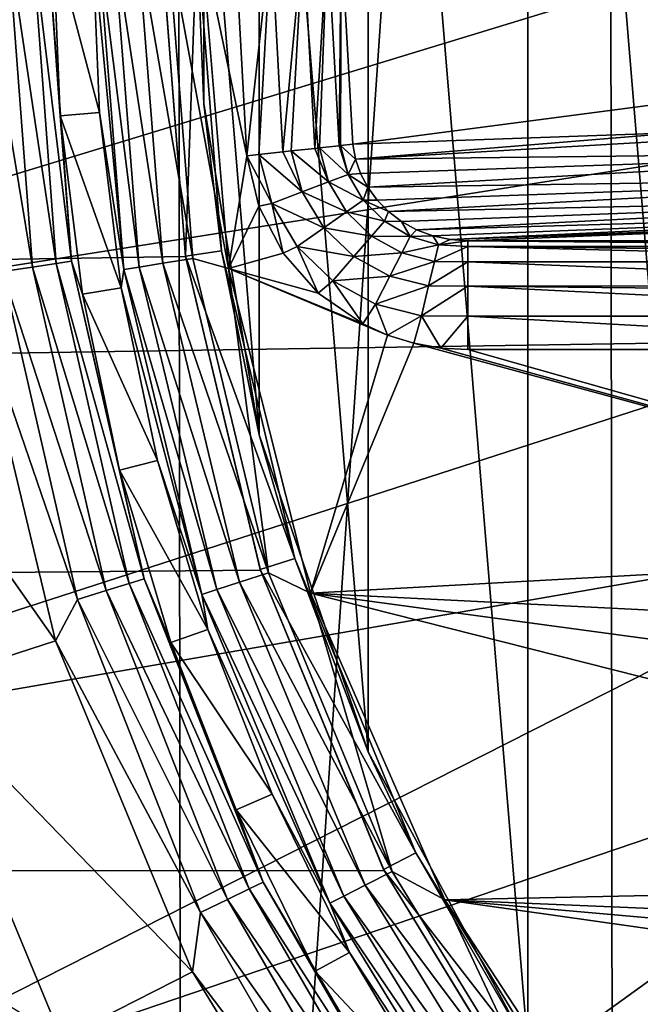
# Model space of a CAD drawing. Header units: metres. Extents: x -147 to 182, y -23 to 81.
# Tile 70 of 212: x -6.09 to -4.38, y -2.95 to -0.23. Entities that reach past the tile are written whole.
import ezdxf

# ---------------------------------------------------------------- set-up
doc = ezdxf.new("R2010")
doc.units = ezdxf.units.M
doc.layers.add('solid_ORA153_SW0001', color=7, linetype='CONTINUOUS')

msp = doc.modelspace()

# ---------------------------------------------------------------- linework, layer by layer
at = {"layer": 'solid_ORA153_SW0001'}
for points in [[(-3.184753, 9.455426, -40.900002), (-4.448891, -8.930674, -40.900002), (-4.46988, 8.920187, -40.900002)], [(-3.184753, 9.455426, -40.900002), (-3.161774, -9.463129, -40.900002), (-4.448891, -8.930674, -40.900002)], [(-4.46988, 8.920187, -40.900002), (-5.640007, -8.230489, -40.900002), (-5.659863, 8.216849, -40.900002)], [(-4.46988, 8.920187, -40.900002), (-4.448891, -8.930674, -40.900002), (-5.640007, -8.230489, -40.900002)], [(-5.659863, 8.216849, -40.900002), (-6.721572, -7.373658, -40.900002), (-6.739001, 7.357733, -40.900002)], [(-5.659863, 8.216849, -40.900002), (-5.640007, -8.230489, -40.900002), (-6.721572, -7.373658, -40.900002)], [(-4.12078, 3.791986, 26.700001), (-4.688452, 3.062412, 26.700001), (-4.120762, -3.792004, 26.700001)], [(-4.688452, 3.062412, 26.700001), (-5.128601, 2.248877, 26.700001), (-4.688441, -3.062429, 26.700001)], [(-4.688452, 3.062412, 26.700001), (-4.688441, -3.062429, 26.700001), (-4.120762, -3.792004, 26.700001)], [(-5.128601, 2.248877, 26.700001), (-5.428681, 1.374545, 26.700001), (-5.128592, -2.248897, 26.700001)], [(-5.128601, 2.248877, 26.700001), (-5.128592, -2.248897, 26.700001), (-4.688441, -3.062429, 26.700001)], [(-5.428681, 1.374545, 26.700001), (-5.580893, 0.462191, 26.700001), (-5.428677, -1.374564, 26.700001)], [(-5.428681, 1.374545, 26.700001), (-5.428677, -1.374564, 26.700001), (-5.128592, -2.248897, 26.700001)], [(-5.580893, 0.462191, 26.700001), (-5.600001, -0.001107, 22.699999), (-5.580891, -0.462211, 26.700001)], [(-5.580893, 0.462191, 26.700001), (-5.580891, -0.462211, 26.700001), (-5.428677, -1.374564, 26.700001)], [(-7.801287, -1.175855, 40.898582), (-3.953293, 0, 41.289154), (-7.889405, 0, 40.898582)], [(-7.801287, -1.175855, 40.898582), (-3.913054, -0.562612, 41.289154), (-3.953293, 0, 41.289154)], [(-6.053454, -0.912411, 25.856735), (-6.205186, 0, 25.814522), (-6.12183, 0, 25.856735)], [(-6.053454, -0.912411, 25.856735), (-6.13588, -0.924835, 25.814522), (-6.205186, 0, 25.814522)], [(-5.987869, -0.902526, 25.922546), (-6.12183, 0, 25.856735), (-6.055504, 0, 25.922546)], [(-5.987869, -0.902526, 25.922546), (-6.053454, -0.912411, 25.856735), (-6.12183, 0, 25.856735)], [(-5.945486, -0.896138, 26.005571), (-6.055504, 0, 25.922546), (-6.012642, 0, 26.005571)], [(-5.945486, -0.896138, 26.005571), (-5.987869, -0.902526, 25.922546), (-6.055504, 0, 25.922546)], [(-6.012642, 0, 26.005571), (-5.997405, 0, 26.097382), (-5.976921, -0.495262, 26.097382)], [(-5.945486, -0.896138, 26.005571), (-6.012642, 0, 26.005571), (-5.976921, -0.495262, 26.097382)], [(-5.869031, -0.486322, 38.502617), (-5.997405, 0, 26.097382), (-5.889146, 0, 38.502617)], [(-5.869031, -0.486322, 38.502617), (-5.976921, -0.495262, 26.097382), (-5.997405, 0, 26.097382)], [(-5.801591, -0.918882, 38.594429), (-5.869031, -0.486322, 38.502617), (-5.889146, 0, 38.502617)], [(-5.801591, -0.918882, 38.594429), (-5.889146, 0, 38.502617), (-5.873909, 0, 38.594429)], [(-5.7, 0, 22.699999), (-5.7, 0, 23), (-5.63121, -0.882833, 22.983051)], [(-5.631352, -0.881973, 22.682858), (-5.7, 0, 22.699999), (-5.63121, -0.882833, 22.983051)], [(-5.600001, -0.001107, 22.699999), (-5.7, 0, 22.699999), (-5.631352, -0.881973, 22.682858)], [(-5.681365, 0, 38.785477), (-5.589158, 0, 38.799999), (-5.513557, -0.916148, 38.799999)], [(-5.462564, -0.605636, 38.799999), (-5.513557, -0.916148, 38.799999), (-5.589158, 0, 38.799999)], [(-5.496035, 0, 38.799999), (-5.462564, -0.605636, 38.799999), (-5.589158, 0, 38.799999)], [(-3.004187, 0.000001, 28.219698), (-2.99041, -0.287379, 28.219698), (-5.20259, 0, 38.562374)], [(-5.7, 0, 23), (-112.699997, 0, 23), (-112.699997, -2.670137, 22.844482)], [(-5.63121, -0.882833, 22.983051), (-5.7, 0, 23), (-112.699997, -2.670137, 22.844482)], [(-5.759257, -0.912177, 38.677452), (-5.873909, 0, 38.594429), (-5.831047, 0, 38.677452)], [(-5.801591, -0.918882, 38.594429), (-5.873909, 0, 38.594429), (-5.759257, -0.912177, 38.677452)], [(-5.693748, -0.901801, 38.743263), (-5.831047, 0, 38.677452), (-5.76472, 0, 38.743263)], [(-5.759257, -0.912177, 38.677452), (-5.831047, 0, 38.677452), (-5.693748, -0.901801, 38.743263)], [(-5.611417, -0.888761, 38.785477), (-5.76472, 0, 38.743263), (-5.681365, 0, 38.785477)], [(-5.693748, -0.901801, 38.743263), (-5.76472, 0, 38.743263), (-5.611417, -0.888761, 38.785477)], [(-5.611417, -0.888761, 38.785477), (-5.681365, 0, 38.785477), (-5.513557, -0.916148, 38.799999)], [(-5.532469, -0.867056, 22.683434), (-5.600001, -0.001107, 22.699999), (-5.631352, -0.881973, 22.682858)], [(-5.580891, -0.462211, 26.700001), (-5.600001, -0.001107, 22.699999), (-5.532469, -0.867056, 22.683434)], [(-5.395893, 0, 38.782791), (-5.462564, -0.605636, 38.799999), (-5.496035, 0, 38.799999)], [(-5.395893, 0, 38.782791), (-5.429596, -0.601981, 38.798161), (-5.462564, -0.605636, 38.799999)], [(-5.395893, 0, 38.782791), (-5.363029, -0.594601, 38.782791), (-5.429596, -0.601981, 38.798161)], [(-5.307239, 0, 38.733143), (-5.363029, -0.594601, 38.782791), (-5.395893, 0, 38.782791)], [(-5.307239, 0, 38.733143), (-5.34002, -0.59205, 38.773495), (-5.363029, -0.594601, 38.782791)], [(-5.307239, 0, 38.733143), (-5.274913, -0.584831, 38.733139), (-5.34002, -0.59205, 38.773495)], [(-5.240242, 0, 38.65675), (-5.274913, -0.584831, 38.733139), (-5.307239, 0, 38.733143)], [(-5.240242, 0, 38.65675), (-5.262333, -0.583437, 38.722294), (-5.274913, -0.584831, 38.733139)], [(-5.240242, 0, 38.65675), (-5.208327, -0.577449, 38.656746), (-5.262333, -0.583437, 38.722294)], [(-5.240242, 0, 38.65675), (-5.20259, 0, 38.562374), (-5.208327, -0.577449, 38.656746)], [(-5.208327, -0.577449, 38.656746), (-5.20259, 0, 38.562374), (-5.204072, -0.576977, 38.649532)], [(-5.204072, -0.576977, 38.649532), (-5.20259, 0, 38.562374), (-5.170907, -0.5733, 38.562374)], [(-2.99041, -0.287379, 28.219698), (-5.170907, -0.5733, 38.562374), (-5.20259, 0, 38.562374)], [(-2.99041, -0.287379, 28.219698), (-4.264335, -0.540721, 34.308868), (-5.170907, -0.5733, 38.562374)], [(-5.869031, -0.486322, 38.502617), (-5.808825, -0.969322, 38.502617), (-5.976921, -0.495262, 26.097382)], [(-5.801591, -0.918882, 38.594429), (-5.808825, -0.969322, 38.502617), (-5.869031, -0.486322, 38.502617)], [(-5.580891, -0.462211, 26.700001), (-5.532469, -0.867056, 22.683434), (-5.428677, -1.374564, 26.700001)], [(-5.808825, -0.969322, 38.502617), (-5.915608, -0.98714, 26.097382), (-5.976921, -0.495262, 26.097382)], [(-5.945486, -0.896138, 26.005571), (-5.976921, -0.495262, 26.097382), (-5.915608, -0.98714, 26.097382)], [(-4.264335, -0.540721, 34.308868), (-3.432962, -0.513266, 30.416443), (-5.163167, -0.614158, 38.561192)], [(-5.163167, -0.614158, 38.561192), (-3.432962, -0.513266, 30.416443), (-3.409309, -0.594676, 30.420786)], [(-5.163167, -0.614158, 38.561192), (-5.170907, -0.5733, 38.562374), (-4.264335, -0.540721, 34.308868)], [(-7.801287, -1.175855, 40.898582), (-3.793157, -1.113771, 41.289154), (-3.913054, -0.562612, 41.289154)], [(-5.429596, -0.601981, 38.798161), (-5.363029, -0.594601, 38.782791), (-5.310077, -0.704763, 38.772251)], [(-5.363029, -0.594601, 38.782791), (-5.34002, -0.59205, 38.773495), (-5.310077, -0.704763, 38.772251)], [(-5.34002, -0.59205, 38.773495), (-5.274913, -0.584831, 38.733139), (-5.23747, -0.677229, 38.72028)], [(-5.310077, -0.704763, 38.772251), (-5.34002, -0.59205, 38.773495), (-5.23747, -0.677229, 38.72028)], [(-5.274913, -0.584831, 38.733139), (-5.262333, -0.583437, 38.722294), (-5.23747, -0.677229, 38.72028)], [(-5.262333, -0.583437, 38.722294), (-5.208327, -0.577449, 38.656746), (-5.183336, -0.656701, 38.646938)], [(-5.23747, -0.677229, 38.72028), (-5.262333, -0.583437, 38.722294), (-5.183336, -0.656701, 38.646938)], [(-5.208327, -0.577449, 38.656746), (-5.204072, -0.576977, 38.649532), (-5.183336, -0.656701, 38.646938)], [(-5.204072, -0.576977, 38.649532), (-5.170907, -0.5733, 38.562374), (-5.163167, -0.614158, 38.561192)], [(-5.183336, -0.656701, 38.646938), (-5.204072, -0.576977, 38.649532), (-5.163167, -0.614158, 38.561192)], [(-5.149323, -0.653947, 38.558807), (-5.163167, -0.614158, 38.561192), (-3.409309, -0.594676, 30.420786)], [(-5.129448, -0.691899, 38.555233), (-5.149323, -0.653947, 38.558807), (-3.409309, -0.594676, 30.420786)], [(-5.129448, -0.691899, 38.555233), (-3.409309, -0.594676, 30.420786), (-3.364094, -0.666352, 30.429819)], [(-5.462564, -0.605636, 38.799999), (-5.4297, -0.744593, 38.799999), (-5.513557, -0.916148, 38.799999)], [(-5.394113, -0.736631, 38.797813), (-5.462564, -0.605636, 38.799999), (-5.429596, -0.601981, 38.798161)], [(-5.394113, -0.736631, 38.797813), (-5.4297, -0.744593, 38.799999), (-5.462564, -0.605636, 38.799999)], [(-5.394113, -0.736631, 38.797813), (-5.429596, -0.601981, 38.798161), (-5.310077, -0.704763, 38.772251)], [(-5.183336, -0.656701, 38.646938), (-5.163167, -0.614158, 38.561192), (-5.149323, -0.653947, 38.558807)], [(-5.310077, -0.704763, 38.772251), (-5.23747, -0.677229, 38.72028), (-5.188054, -0.760242, 38.715733)], [(-5.23747, -0.677229, 38.72028), (-5.183336, -0.656701, 38.646938), (-5.141994, -0.727931, 38.641132)], [(-5.188054, -0.760242, 38.715733), (-5.23747, -0.677229, 38.72028), (-5.141994, -0.727931, 38.641132)], [(-5.183336, -0.656701, 38.646938), (-5.149323, -0.653947, 38.558807), (-5.129448, -0.691899, 38.555233)], [(-5.141994, -0.727931, 38.641132), (-5.183336, -0.656701, 38.646938), (-5.129448, -0.691899, 38.555233)], [(-5.103716, -0.727219, 38.550491), (-5.129448, -0.691899, 38.555233), (-3.364094, -0.666352, 30.429819)], [(-5.072406, -0.759112, 38.544636), (-5.103716, -0.727219, 38.550491), (-3.364094, -0.666352, 30.429819)], [(-5.072406, -0.759112, 38.544636), (-3.364094, -0.666352, 30.429819), (-3.301015, -0.722171, 30.442806)], [(-5.394113, -0.736631, 38.797813), (-5.310077, -0.704763, 38.772251), (-5.25067, -0.804167, 38.769405)], [(-5.25067, -0.804167, 38.769405), (-5.310077, -0.704763, 38.772251), (-5.188054, -0.760242, 38.715733)], [(-5.141994, -0.727931, 38.641132), (-5.129448, -0.691899, 38.555233), (-5.103716, -0.727219, 38.550491)], [(-5.188054, -0.760242, 38.715733), (-5.141994, -0.727931, 38.641132), (-5.083611, -0.78595, 38.632469)], [(-5.141994, -0.727931, 38.641132), (-5.103716, -0.727219, 38.550491), (-5.072406, -0.759112, 38.544636)], [(-5.083611, -0.78595, 38.632469), (-5.141994, -0.727931, 38.641132), (-5.072406, -0.759112, 38.544636)], [(-5.035914, -0.786776, 38.537735), (-5.072406, -0.759112, 38.544636), (-3.301015, -0.722171, 30.442806)], [(-4.994858, -0.809381, 38.529896), (-5.035914, -0.786776, 38.537735), (-3.301015, -0.722171, 30.442806)], [(-4.994858, -0.809381, 38.529896), (-3.301015, -0.722171, 30.442806), (-3.225163, -0.757629, 30.4587)], [(-5.4297, -0.744593, 38.799999), (-5.362803, -0.874045, 38.799999), (-5.513557, -0.916148, 38.799999)], [(-5.394113, -0.736631, 38.797813), (-5.362803, -0.874045, 38.799999), (-5.4297, -0.744593, 38.799999)], [(-5.323767, -0.855444, 38.79694), (-5.362803, -0.874045, 38.799999), (-5.394113, -0.736631, 38.797813)], [(-5.323767, -0.855444, 38.79694), (-5.394113, -0.736631, 38.797813), (-5.25067, -0.804167, 38.769405)], [(-5.25067, -0.804167, 38.769405), (-5.188054, -0.760242, 38.715733), (-5.118842, -0.826627, 38.708858)], [(-5.118842, -0.826627, 38.708858), (-5.188054, -0.760242, 38.715733), (-5.083611, -0.78595, 38.632469)], [(-5.083611, -0.78595, 38.632469), (-5.072406, -0.759112, 38.544636), (-5.035914, -0.786776, 38.537735)], [(-4.950089, -0.826156, 38.521294), (-4.994858, -0.809381, 38.529896), (-3.225163, -0.757629, 30.4587)], [(-4.902678, -0.836472, 38.512127), (-4.950089, -0.826156, 38.521294), (-3.225163, -0.757629, 30.4587)], [(-4.902678, -0.836472, 38.512127), (-3.225163, -0.757629, 30.4587), (-3.142744, -0.769864, 30.476198)], [(-5.118842, -0.826627, 38.708858), (-5.083611, -0.78595, 38.632469), (-5.012796, -0.827467, 38.621429)], [(-5.012796, -0.827467, 38.621429), (-5.083611, -0.78595, 38.632469), (-5.035914, -0.786776, 38.537735)], [(-5.012796, -0.827467, 38.621429), (-5.035914, -0.786776, 38.537735), (-4.994858, -0.809381, 38.529896)], [(-4.902678, -0.836472, 38.512127), (-3.142744, -0.769864, 30.476198), (-3.991049, -0.804563, 34.452267)], [(-5.323767, -0.855444, 38.79694), (-5.25067, -0.804167, 38.769405), (-5.16775, -0.883096, 38.764984)], [(-5.16775, -0.883096, 38.764984), (-5.25067, -0.804167, 38.769405), (-5.118842, -0.826627, 38.708858)], [(-5.012796, -0.827467, 38.621429), (-4.994858, -0.809381, 38.529896), (-4.950089, -0.826156, 38.521294)], [(-4.902678, -0.836472, 38.512127), (-3.991049, -0.804563, 34.452267), (-4.853806, -0.83991, 38.502617)], [(-3.991049, -0.804563, 34.452267), (-3.192498, -0.83991, 38.502617), (-4.853806, -0.83991, 38.502617)], [(-5.16775, -0.883096, 38.764984), (-5.118842, -0.826627, 38.708858), (-5.035867, -0.872576, 38.699936)], [(-5.035867, -0.872576, 38.699936), (-5.118842, -0.826627, 38.708858), (-5.012796, -0.827467, 38.621429)], [(-5.035867, -0.872576, 38.699936), (-5.012796, -0.827467, 38.621429), (-4.934566, -0.850717, 38.608612)], [(-4.934566, -0.850717, 38.608612), (-5.012796, -0.827467, 38.621429), (-4.950089, -0.826156, 38.521294)], [(-4.934566, -0.850717, 38.608612), (-4.950089, -0.826156, 38.521294), (-4.902678, -0.836472, 38.512127)], [(-4.934566, -0.850717, 38.608612), (-4.902678, -0.836472, 38.512127), (-4.853806, -0.83991, 38.502617)], [(-4.934566, -0.850717, 38.608612), (-4.853806, -0.83991, 38.502617), (-4.853806, -0.855232, 38.594685)], [(-3.192498, -0.843929, 38.549015), (-4.853806, -0.83991, 38.502617), (-3.192498, -0.83991, 38.502617)], [(-3.192498, -0.8551, 38.594288), (-4.853806, -0.83991, 38.502617), (-3.192498, -0.843929, 38.549015)], [(-4.853806, -0.855232, 38.594685), (-4.853806, -0.83991, 38.502617), (-3.192498, -0.8551, 38.594288)], [(-5.330691, -1.715721, 22.635067), (-5.532469, -0.867056, 22.683434), (-5.631352, -0.881973, 22.682858)], [(-5.428677, -1.374564, 26.700001), (-5.532469, -0.867056, 22.683434), (-5.330691, -1.715721, 22.635067)], [(-5.323767, -0.855444, 38.79694), (-5.265688, -0.984273, 38.799999), (-5.362803, -0.874045, 38.799999)], [(-5.225591, -0.94988, 38.795403), (-5.265688, -0.984273, 38.799999), (-5.323767, -0.855444, 38.79694)], [(-5.225591, -0.94988, 38.795403), (-5.323767, -0.855444, 38.79694), (-5.16775, -0.883096, 38.764984)], [(-4.945521, -0.896403, 38.689384), (-5.035867, -0.872576, 38.699936), (-4.934566, -0.850717, 38.608612)], [(-4.945521, -0.896403, 38.689384), (-4.934566, -0.850717, 38.608612), (-4.853806, -0.855232, 38.594685)], [(-4.945521, -0.896403, 38.689384), (-4.853806, -0.855232, 38.594685), (-4.853806, -0.89817, 38.677673)], [(-4.853806, -0.855232, 38.594685), (-3.192498, -0.8551, 38.594288), (-3.192498, -0.873234, 38.637444)], [(-4.853806, -0.855232, 38.594685), (-3.192498, -0.873234, 38.637444), (-3.192498, -0.89792, 38.67733)], [(-4.853806, -0.89817, 38.677673), (-4.853806, -0.855232, 38.594685), (-3.192498, -0.89792, 38.67733)], [(-5.425364, -1.747994, 22.933479), (-5.63121, -0.882833, 22.983051), (-112.699997, -2.670137, 22.844482)], [(-5.945486, -0.896138, 26.005571), (-5.745517, -1.772257, 26.005571), (-5.987869, -0.902526, 25.922546)], [(-5.945486, -0.896138, 26.005571), (-5.915608, -0.98714, 26.097382), (-5.813886, -1.472276, 26.097382)], [(-5.945486, -0.896138, 26.005571), (-5.813886, -1.472276, 26.097382), (-5.745517, -1.772257, 26.005571)], [(-5.693748, -0.901801, 38.743263), (-5.611417, -0.888761, 38.785477), (-5.403298, -1.755638, 38.785477)], [(-5.425935, -1.746205, 22.632729), (-5.631352, -0.881973, 22.682858), (-5.63121, -0.882833, 22.983051)], [(-5.330691, -1.715721, 22.635067), (-5.631352, -0.881973, 22.682858), (-5.425935, -1.746205, 22.632729)], [(-5.425935, -1.746205, 22.632729), (-5.63121, -0.882833, 22.983051), (-5.425364, -1.747994, 22.933479)], [(-5.403298, -1.755638, 38.785477), (-5.611417, -0.888761, 38.785477), (-5.513557, -0.916148, 38.799999)], [(-5.362803, -0.874045, 38.799999), (-5.265688, -0.984273, 38.799999), (-5.513557, -0.916148, 38.799999)], [(-5.225591, -0.94988, 38.795403), (-5.16775, -0.883096, 38.764984), (-5.068816, -0.937002, 38.759048)], [(-5.068816, -0.937002, 38.759048), (-5.16775, -0.883096, 38.764984), (-5.035867, -0.872576, 38.699936)], [(-5.068816, -0.937002, 38.759048), (-5.035867, -0.872576, 38.699936), (-4.945521, -0.896403, 38.689384)], [(-6.053454, -0.912411, 25.856735), (-5.849854, -1.804441, 25.856735), (-6.13588, -0.924835, 25.814522)], [(-5.987869, -0.902526, 25.922546), (-5.786475, -1.784891, 25.922546), (-6.053454, -0.912411, 25.856735)], [(-5.786475, -1.784891, 25.922546), (-5.849854, -1.804441, 25.856735), (-6.053454, -0.912411, 25.856735)], [(-5.745517, -1.772257, 26.005571), (-5.786475, -1.784891, 25.922546), (-5.987869, -0.902526, 25.922546)], [(-5.586419, -1.815138, 38.594429), (-5.808825, -0.969322, 38.502617), (-5.801591, -0.918882, 38.594429)], [(-5.801591, -0.918882, 38.594429), (-5.759257, -0.912177, 38.677452), (-5.545655, -1.801893, 38.677452)], [(-5.586419, -1.815138, 38.594429), (-5.801591, -0.918882, 38.594429), (-5.545655, -1.801893, 38.677452)], [(-5.759257, -0.912177, 38.677452), (-5.693748, -0.901801, 38.743263), (-5.482575, -1.781397, 38.743263)], [(-5.545655, -1.801893, 38.677452), (-5.759257, -0.912177, 38.677452), (-5.482575, -1.781397, 38.743263)], [(-5.482575, -1.781397, 38.743263), (-5.693748, -0.901801, 38.743263), (-5.403298, -1.755638, 38.785477)], [(-5.074624, -1.099644, 38.799999), (-5.28732, -1.811887, 38.799999), (-5.513557, -0.916148, 38.799999)], [(-5.403298, -1.755638, 38.785477), (-5.513557, -0.916148, 38.799999), (-5.28732, -1.811887, 38.799999)], [(-5.143321, -1.068793, 38.799999), (-5.074624, -1.099644, 38.799999), (-5.513557, -0.916148, 38.799999)], [(-5.265688, -0.984273, 38.799999), (-5.143321, -1.068793, 38.799999), (-5.513557, -0.916148, 38.799999)], [(-4.961739, -0.964039, 38.751781), (-5.068816, -0.937002, 38.759048), (-4.945521, -0.896403, 38.689384)], [(-4.961739, -0.964039, 38.751781), (-4.945521, -0.896403, 38.689384), (-4.853806, -0.89817, 38.677673)], [(-4.961739, -0.964039, 38.751781), (-4.853806, -0.89817, 38.677673), (-4.853806, -0.964557, 38.743423)], [(-4.853806, -0.89817, 38.677673), (-3.192498, -0.89792, 38.67733), (-3.192498, -0.964214, 38.743176)], [(-4.853806, -0.964557, 38.743423), (-4.853806, -0.89817, 38.677673), (-3.192498, -0.964214, 38.743176)], [(-6.13588, -0.924835, 25.814522), (-5.929507, -1.829011, 25.814522), (-6.220448, -0.98139, 25.799999)], [(-5.849854, -1.804441, 25.856735), (-5.929507, -1.829011, 25.814522), (-6.13588, -0.924835, 25.814522)], [(-5.225591, -0.94988, 38.795403), (-5.143321, -1.068793, 38.799999), (-5.265688, -0.984273, 38.799999)], [(-5.108449, -1.014497, 38.793034), (-5.225591, -0.94988, 38.795403), (-5.068816, -0.937002, 38.759048)], [(-5.108449, -1.014497, 38.793034), (-5.143321, -1.068793, 38.799999), (-5.225591, -0.94988, 38.795403)], [(-5.108449, -1.014497, 38.793034), (-5.068816, -0.937002, 38.759048), (-4.961739, -0.964039, 38.751781)], [(-5.808825, -0.969322, 38.502617), (-5.70894, -1.4457, 38.502617), (-5.915608, -0.98714, 26.097382)], [(-5.586419, -1.815138, 38.594429), (-5.70894, -1.4457, 38.502617), (-5.808825, -0.969322, 38.502617)], [(-4.981646, -1.047063, 38.789753), (-5.108449, -1.014497, 38.793034), (-4.961739, -0.964039, 38.751781)], [(-4.981646, -1.047063, 38.789753), (-4.961739, -0.964039, 38.751781), (-4.853806, -0.964557, 38.743423)], [(-4.981646, -1.047063, 38.789753), (-4.853806, -0.964557, 38.743423), (-4.853806, -1.047954, 38.785564)], [(-4.853806, -0.964557, 38.743423), (-3.192498, -0.964214, 38.743176), (-3.192498, -0.981379, 38.7547)], [(-4.853806, -0.964557, 38.743423), (-3.192498, -0.981379, 38.7547), (-3.192498, -1.047576, 38.785442)], [(-4.853806, -1.047954, 38.785564), (-4.853806, -0.964557, 38.743423), (-3.192498, -1.047576, 38.785442)], [(-6.220448, -0.98139, 25.799999), (-5.990109, -1.943129, 25.799999), (-6.62071, -1.044544, 25.799999)], [(-5.929507, -1.829011, 25.814522), (-5.990109, -1.943129, 25.799999), (-6.220448, -0.98139, 25.799999)], [(-5.70894, -1.4457, 38.502617), (-5.813886, -1.472276, 26.097382), (-5.915608, -0.98714, 26.097382)], [(-5.108449, -1.014497, 38.793034), (-5.074624, -1.099644, 38.799999), (-5.143321, -1.068793, 38.799999)], [(-4.981646, -1.047063, 38.789753), (-5.074624, -1.099644, 38.799999), (-5.108449, -1.014497, 38.793034)], [(-5.990109, -1.943129, 25.799999), (-6.375558, -2.06814, 25.799999), (-6.62071, -1.044544, 25.799999)], [(-4.981646, -1.047063, 38.789753), (-5.002495, -1.121995, 38.799999), (-5.074624, -1.099644, 38.799999)], [(-4.981646, -1.047063, 38.789753), (-4.928392, -1.135444, 38.799999), (-5.002495, -1.121995, 38.799999)], [(-4.981646, -1.047063, 38.789753), (-4.853806, -1.047954, 38.785564), (-4.928392, -1.135444, 38.799999)], [(-4.853806, -1.047954, 38.785564), (-4.853806, -1.139898, 38.799999), (-4.928392, -1.135444, 38.799999)], [(-4.853806, -1.047954, 38.785564), (-3.192498, -1.047576, 38.785442), (-3.192498, -1.139898, 38.799999)], [(-4.853806, -1.047954, 38.785564), (-3.192498, -1.139898, 38.799999), (-4.853806, -1.139898, 38.799999)], [(-5.074624, -1.099644, 38.799999), (-5.002495, -1.121995, 38.799999), (-5.28732, -1.811887, 38.799999)], [(-7.801287, -1.175855, 40.898582), (-7.538901, -2.325443, 40.898582), (-3.793157, -1.113771, 41.289154)], [(-7.538901, -2.325443, 40.898582), (-3.596042, -1.642257, 41.289154), (-3.793157, -1.113771, 41.289154)], [(-5.002495, -1.121995, 38.799999), (-2.943068, -1.682184, 38.799999), (-5.28732, -1.811887, 38.799999)], [(-5.002495, -1.121995, 38.799999), (-4.928392, -1.135444, 38.799999), (-2.943068, -1.682184, 38.799999)], [(-4.928392, -1.135444, 38.799999), (-4.853806, -1.139898, 38.799999), (-2.943068, -1.682184, 38.799999)], [(-4.853806, -1.139898, 38.799999), (-3.192498, -1.139898, 38.799999), (-2.943068, -1.682184, 38.799999)], [(-5.428677, -1.374564, 26.700001), (-5.330691, -1.715721, 22.635067), (-5.128592, -2.248897, 26.700001)], [(-5.70894, -1.4457, 38.502617), (-5.570056, -1.912203, 38.502617), (-5.813886, -1.472276, 26.097382)], [(-5.586419, -1.815138, 38.594429), (-5.570056, -1.912203, 38.502617), (-5.70894, -1.4457, 38.502617)], [(-5.570056, -1.912203, 38.502617), (-5.672449, -1.947354, 26.097382), (-5.813886, -1.472276, 26.097382)], [(-5.745517, -1.772257, 26.005571), (-5.813886, -1.472276, 26.097382), (-5.672449, -1.947354, 26.097382)], [(-7.538901, -2.325443, 40.898582), (-7.108109, -3.423084, 40.898582), (-3.596042, -1.642257, 41.289154)], [(-7.108109, -3.423084, 40.898582), (-3.325722, -2.137311, 41.289154), (-3.596042, -1.642257, 41.289154)], [(-2.943068, -1.682184, 38.799999), (-2.782413, -1.936384, 38.799999), (-5.28732, -1.811887, 38.799999)], [(-4.99681, -2.528224, 22.558769), (-5.330691, -1.715721, 22.635067), (-5.425935, -1.746205, 22.632729)], [(-5.128592, -2.248897, 26.700001), (-5.330691, -1.715721, 22.635067), (-4.99681, -2.528224, 22.558769)], [(-5.084545, -2.576317, 22.855253), (-5.425364, -1.747994, 22.933479), (-112.699997, -2.670137, 22.844482)], [(-5.482575, -1.781397, 38.743263), (-5.403298, -1.755638, 38.785477), (-5.062133, -2.579285, 38.785477)], [(-5.085795, -2.573847, 22.553617), (-5.425935, -1.746205, 22.632729), (-5.425364, -1.747994, 22.933479)], [(-4.99681, -2.528224, 22.558769), (-5.425935, -1.746205, 22.632729), (-5.085795, -2.573847, 22.553617)], [(-5.085795, -2.573847, 22.553617), (-5.425364, -1.747994, 22.933479), (-5.084545, -2.576317, 22.855253)], [(-5.062133, -2.579285, 38.785477), (-5.403298, -1.755638, 38.785477), (-5.28732, -1.811887, 38.799999)], [(-5.786475, -1.784891, 25.922546), (-5.455821, -2.627385, 25.922546), (-5.849854, -1.804441, 25.856735)], [(-5.745517, -1.772257, 26.005571), (-5.417203, -2.608788, 26.005571), (-5.786475, -1.784891, 25.922546)], [(-5.417203, -2.608788, 26.005571), (-5.455821, -2.627385, 25.922546), (-5.786475, -1.784891, 25.922546)], [(-5.745517, -1.772257, 26.005571), (-5.672449, -1.947354, 26.097382), (-5.492263, -2.40913, 26.097382)], [(-5.745517, -1.772257, 26.005571), (-5.492263, -2.40913, 26.097382), (-5.417203, -2.608788, 26.005571)], [(-5.545655, -1.801893, 38.677452), (-5.482575, -1.781397, 38.743263), (-5.136404, -2.617128, 38.743263)], [(-5.136404, -2.617128, 38.743263), (-5.482575, -1.781397, 38.743263), (-5.062133, -2.579285, 38.785477)], [(-5.849854, -1.804441, 25.856735), (-5.515578, -2.656163, 25.856735), (-5.929507, -1.829011, 25.814522)], [(-5.455821, -2.627385, 25.922546), (-5.515578, -2.656163, 25.856735), (-5.849854, -1.804441, 25.856735)], [(-5.586419, -1.815138, 38.594429), (-5.545655, -1.801893, 38.677452), (-5.195501, -2.64724, 38.677452)], [(-5.233691, -2.666699, 38.594429), (-5.570056, -1.912203, 38.502617), (-5.586419, -1.815138, 38.594429)], [(-5.233691, -2.666699, 38.594429), (-5.586419, -1.815138, 38.594429), (-5.195501, -2.64724, 38.677452)], [(-5.195501, -2.64724, 38.677452), (-5.545655, -1.801893, 38.677452), (-5.136404, -2.617128, 38.743263)], [(-2.175412, -2.599807, 38.799999), (-4.916895, -2.657595, 38.799999), (-5.28732, -1.811887, 38.799999)], [(-5.062133, -2.579285, 38.785477), (-5.28732, -1.811887, 38.799999), (-4.916895, -2.657595, 38.799999)], [(-2.599807, -2.175412, 38.799999), (-2.175412, -2.599807, 38.799999), (-5.28732, -1.811887, 38.799999)], [(-2.782413, -1.936384, 38.799999), (-2.599807, -2.175412, 38.799999), (-5.28732, -1.811887, 38.799999)], [(-5.929507, -1.829011, 25.814522), (-5.59068, -2.692329, 25.814522), (-5.990109, -1.943129, 25.799999)], [(-5.515578, -2.656163, 25.856735), (-5.59068, -2.692329, 25.814522), (-5.929507, -1.829011, 25.814522)], [(-5.570056, -1.912203, 38.502617), (-5.393123, -2.365643, 38.502617), (-5.672449, -1.947354, 26.097382)], [(-5.233691, -2.666699, 38.594429), (-5.393123, -2.365643, 38.502617), (-5.570056, -1.912203, 38.502617)], [(-5.990109, -1.943129, 25.799999), (-5.612337, -2.856362, 25.799999), (-6.375558, -2.06814, 25.799999)], [(-5.59068, -2.692329, 25.814522), (-5.612337, -2.856362, 25.799999), (-5.990109, -1.943129, 25.799999)], [(-5.393123, -2.365643, 38.502617), (-5.492263, -2.40913, 26.097382), (-5.672449, -1.947354, 26.097382)], [(-5.612337, -2.856362, 25.799999), (-5.973464, -3.04017, 25.799999), (-6.375558, -2.06814, 25.799999)], [(-6.121675, -2.948043, 25.814436), (-6.375558, -2.06814, 25.799999), (-5.973464, -3.04017, 25.799999)], [(-7.108109, -3.423084, 40.898582), (-6.518532, -4.44426, 40.898582), (-3.325722, -2.137311, 41.289154)], [(-6.518532, -4.44426, 40.898582), (-2.9877, -2.588856, 41.289154), (-3.325722, -2.137311, 41.289154)], [(-5.128592, -2.248897, 26.700001), (-4.99681, -2.528224, 22.558769), (-4.688441, -3.062429, 26.700001)], [(-5.393123, -2.365643, 38.502617), (-5.179349, -2.802924, 38.502617), (-5.492263, -2.40913, 26.097382)], [(-5.233691, -2.666699, 38.594429), (-5.179349, -2.802924, 38.502617), (-5.393123, -2.365643, 38.502617)], [(-5.179349, -2.802924, 38.502617), (-5.27456, -2.854449, 26.097382), (-5.492263, -2.40913, 26.097382)], [(-5.417203, -2.608788, 26.005571), (-5.492263, -2.40913, 26.097382), (-5.27456, -2.854449, 26.097382)], [(-4.536242, -3.283662, 22.461245), (-4.99681, -2.528224, 22.558769), (-5.085795, -2.573847, 22.553617)], [(-4.688441, -3.062429, 26.700001), (-4.99681, -2.528224, 22.558769), (-4.536242, -3.283662, 22.461245)], [(-4.61538, -3.344876, 22.755478), (-5.084545, -2.576317, 22.855253), (-112.699997, -2.670137, 22.844482)], [(-5.136404, -2.617128, 38.743263), (-5.062133, -2.579285, 38.785477), (-4.59632, -3.339422, 38.785477)], [(-4.616935, -3.34274, 22.45252), (-5.085795, -2.573847, 22.553617), (-5.084545, -2.576317, 22.855253)], [(-4.536242, -3.283662, 22.461245), (-5.085795, -2.573847, 22.553617), (-4.616935, -3.34274, 22.45252)], [(-4.616935, -3.34274, 22.45252), (-5.084545, -2.576317, 22.855253), (-4.61538, -3.344876, 22.755478)], [(-4.59632, -3.339422, 38.785477), (-5.062133, -2.579285, 38.785477), (-4.916895, -2.657595, 38.799999)], [(-6.518532, -4.44426, 40.898582), (-5.783343, -5.366158, 40.898582), (-2.9877, -2.588856, 41.289154)], [(-5.783343, -5.366158, 40.898582), (-2.588856, -2.9877, 41.289154), (-2.9877, -2.588856, 41.289154)], [(-2.175412, -2.599807, 38.799999), (-1.936384, -2.782414, 38.799999), (-4.916895, -2.657595, 38.799999)], [(-5.455821, -2.627385, 25.922546), (-5.003292, -3.411187, 25.922546), (-5.515578, -2.656163, 25.856735)], [(-5.417203, -2.608788, 26.005571), (-4.967878, -3.387042, 26.005571), (-5.455821, -2.627385, 25.922546)], [(-4.967878, -3.387042, 26.005571), (-5.003292, -3.411187, 25.922546), (-5.455821, -2.627385, 25.922546)], [(-5.417203, -2.608788, 26.005571), (-5.27456, -2.854449, 26.097382), (-5.020826, -3.280269, 26.097382)], [(-5.417203, -2.608788, 26.005571), (-5.020826, -3.280269, 26.097382), (-4.967878, -3.387042, 26.005571)], [(-5.195501, -2.64724, 38.677452), (-5.136404, -2.617128, 38.743263), (-4.663757, -3.388418, 38.743263)], [(-4.663757, -3.388418, 38.743263), (-5.136404, -2.617128, 38.743263), (-4.59632, -3.339422, 38.785477)], [(-5.515578, -2.656163, 25.856735), (-5.058094, -3.44855, 25.856735), (-5.59068, -2.692329, 25.814522)], [(-5.003292, -3.411187, 25.922546), (-5.058094, -3.44855, 25.856735), (-5.515578, -2.656163, 25.856735)], [(-5.233691, -2.666699, 38.594429), (-5.195501, -2.64724, 38.677452), (-4.717416, -3.427403, 38.677452)], [(-4.717416, -3.427403, 38.677452), (-5.195501, -2.64724, 38.677452), (-4.663757, -3.388418, 38.743263)], [(-1.139898, -3.192498, 38.799999), (-4.412103, -3.431037, 38.799999), (-4.916895, -2.657595, 38.799999)], [(-4.59632, -3.339422, 38.785477), (-4.916895, -2.657595, 38.799999), (-4.412103, -3.431037, 38.799999)], [(-1.682183, -2.943068, 38.799999), (-1.139898, -3.192498, 38.799999), (-4.916895, -2.657595, 38.799999)], [(-1.936384, -2.782414, 38.799999), (-1.682183, -2.943068, 38.799999), (-4.916895, -2.657595, 38.799999)], [(-4.61538, -3.344876, 22.755478), (-112.699997, -2.670137, 22.844482), (-112.699997, -5.304165, 22.380032)], [(-4.752092, -3.452597, 38.594429), (-5.179349, -2.802924, 38.502617), (-5.233691, -2.666699, 38.594429)], [(-4.752092, -3.452597, 38.594429), (-5.233691, -2.666699, 38.594429), (-4.717416, -3.427403, 38.677452)], [(-5.59068, -2.692329, 25.814522), (-5.126966, -3.495506, 25.814522), (-5.612337, -2.856362, 25.799999)], [(-5.058094, -3.44855, 25.856735), (-5.126966, -3.495506, 25.814522), (-5.59068, -2.692329, 25.814522)], [(-5.179349, -2.802924, 38.502617), (-4.930195, -3.221057, 38.502617), (-5.27456, -2.854449, 26.097382)], [(-4.752092, -3.452597, 38.594429), (-4.930195, -3.221057, 38.502617), (-5.179349, -2.802924, 38.502617)], [(-5.612337, -2.856362, 25.799999), (-5.096112, -3.699569, 25.799999), (-5.973464, -3.04017, 25.799999)], [(-5.126966, -3.495506, 25.814522), (-5.096112, -3.699569, 25.799999), (-5.612337, -2.856362, 25.799999)], [(-4.930195, -3.221057, 38.502617), (-5.020826, -3.280269, 26.097382), (-5.27456, -2.854449, 26.097382)]]:
    msp.add_3dface(points, dxfattribs=at)

doc.saveas('drawing.dxf')
